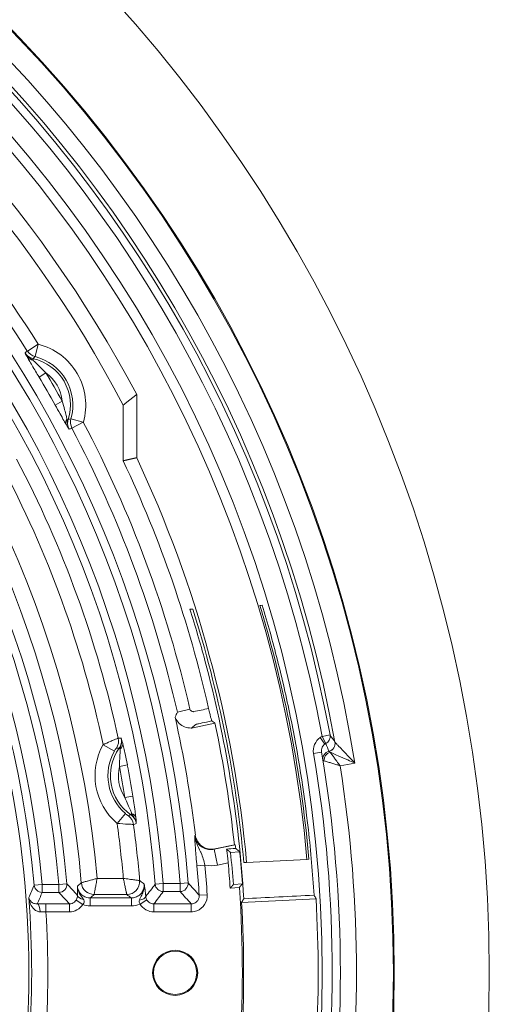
# Model space of a CAD drawing. Header units: inches. Extents: x -2.8 to 15.2, y -6.6 to 17.6.
# Tile 82 of 83: x 14.1 to 15.2, y 14 to 16.4. Entities that reach past the tile are written whole.
import ezdxf

# ---------------------------------------------------------------- set-up
doc = ezdxf.new("R2010")
doc.units = ezdxf.units.IN
doc.header["$MEASUREMENT"] = 0
doc.layers.add('Visible (ANSI)', color=7, linetype='Continuous', lineweight=18)
doc.layers.add('Visible Narrow (ANSI)', color=7, linetype='Continuous', lineweight=18)

msp = doc.modelspace()

# ---------------------------------------------------------------- linework, layer by layer
at = {"layer": 'Visible (ANSI)'}
for p, q in [((14.3652, 15.473), (14.3652, 15.3185)), ((14.3322, 15.4471), (14.3322, 15.3111)), ((14.1979, 15.4124), (14.1949, 15.4133)), ((14.4952, 14.9484), (14.5024, 14.9484)), ((14.499, 14.6575), (14.5565, 14.6697)), ((14.3222, 14.6082), (14.325, 14.6062)), ((14.5075, 14.3818), (14.5075, 14.3818)), ((14.604, 14.3721), (14.5559, 14.3619)), ((14.5849, 14.361), (14.5848, 14.3611)), ((14.6168, 14.355), (14.5946, 14.353)), ((14.604, 14.3721), (14.6055, 14.3717)), ((14.6339, 14.3284), (14.7814, 14.3361)), ((14.7814, 14.3361), (14.7863, 14.3367)), ((14.6271, 14.3284), (14.6339, 14.3284)), ((14.3725, 14.2844), (14.3725, 14.2844)), ((14.2299, 14.279), (14.2299, 14.279)), ((14.6161, 14.2676), (14.5938, 14.2656)), ((14.6014, 14.2746), (14.6237, 14.2765)), ((14.2613, 14.2503), (14.2613, 14.2503)), ((14.3411, 14.2503), (14.3411, 14.2503)), ((14.8035, 14.24), (14.6216, 14.231))]:
    msp.add_line(p, q, dxfattribs=at)
for centre, radius in [((11.6816, 14.0587), 3.5453), ((11.6816, 14.0587), 3.3132), ((11.6816, 14.0587), 3.311), ((11.6816, 14.0587), 3.1369), ((14.4592, 14.0587), 0.0552), ((14.4592, 14.0587), 0.0528)]:
    msp.add_circle(centre, radius, dxfattribs=at)
for radius, start, end in [(3.1122, 5.114, 86.2826), (3.0335, 27.7916, 86.186), (2.9922, 27.6475, 85.6537), (2.9646, 5.2194, 25.1486), (2.9316, 12.7394, 25.292), (2.4202, 333.0447, 26.9553), (2.847, 6.7988, 12.6932), (2.9391, 6.1216, 12), (3.1813, 350.2324, 9.7676), (3.2359, 9.6207, 9.6209), (3.2386, 9.5489, 9.5492), (3.2359, 9.3088, 9.3091), (3.2386, 9.2774, 9.2777), (2.9501, 4.2354, 5.7646), (2.9278, 4.2295, 5.7705), (2.9195, 4.0654, 5.291), (2.9419, 355.9275, 4.0725)]:
    msp.add_arc((11.6816, 14.0587), radius, start, end, dxfattribs=at)
for centre, major_axis, ratio, start_param, end_param in [((14.5477, 14.4004), (-0.0331, -0.0215), 0.998818, 5.825781, 7.486801), ((14.8629, 14.3862), (0.322, 0.0282), 0.004251, 3.669397, 3.79445), ((14.3411, 14.2817), (-0.0213, -0.0232), 0.997926, 0.744593, 2.39699), ((14.3411, 14.2817), (-0.0189, -0.0252), 0.998302, 0.642443, 2.295259), ((14.2613, 14.2817), (-0.0205, 0.0239), 0.998561, 0.949875, 2.433023), ((14.2613, 14.2817), (0.0232, -0.0213), 0.99825, 3.971001, 5.453786), ((14.2403, 14.2495), (-0.0197, -0.0008), 0.582511, 0.05369, 1.274911), ((14.3677, 14.2441), (0.0196, 0.0018), 0.428966, 4.89, 6.234879), ((11.4968, 17.5814), (-0.2771, 5.2796), 0.744838, 3.986439, 3.988647), ((11.7913, 11.9686), (-0.2192, 4.1773), 0.865826, 5.241216, 5.243645), ((11.6859, 14.0587), (3.1228, 0), 0.999999, 6.225087, 6.341284), ((11.6762, 14.0587), (-2.9504, 0), 0.999998, 3.083166, 3.200019)]:
    msp.add_ellipse(centre, major_axis=major_axis, ratio=ratio, start_param=start_param, end_param=end_param, dxfattribs=at)
for points, degree in [([(14.0923, 15.5749), (14.0968, 15.5675), (14.104, 15.562), (14.1114, 15.5579)], 3), ([(14.1949, 15.4133), (14.1947, 15.4049), (14.1959, 15.3959), (14.2001, 15.3882)], 3), ([(14.195, 15.4078), (14.1956, 15.4081), (14.1963, 15.4084), (14.197, 15.4087)], 3), ([(14.6665, 14.957), (14.6683, 14.9572), (14.6702, 14.9575), (14.6721, 14.9577)], 3), ([(14.5024, 14.9484), (14.566, 14.7468), (14.6078, 14.5389), (14.6271, 14.3284)], 3), ([(14.5487, 14.6749), (14.5526, 14.6723), (14.5565, 14.6697)], 2), ([(14.325, 14.6062), (14.3277, 14.6147), (14.3294, 14.6241), (14.3273, 14.6331)], 3), ([(14.5095, 14.3815), (14.5096, 14.3815), (14.5096, 14.3815), (14.5096, 14.3815)], 3), ([(14.5946, 14.353), (14.5898, 14.357), (14.5849, 14.361)], 2), ([(14.6168, 14.355), (14.612, 14.359), (14.6072, 14.3629)], 2), ([(14.6014, 14.2746), (14.5976, 14.2701), (14.5938, 14.2656)], 2), ([(14.6237, 14.2765), (14.6199, 14.2721), (14.6161, 14.2676)], 2)]:
    msp.add_open_spline(points, degree=degree, dxfattribs=at)
msp.add_rational_spline([(14.3652, 15.473), (14.3485, 15.46), (14.3322, 15.4471)], [1.00000000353, 1.00003902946, 1.00000000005], degree=2, dxfattribs=at)
for points, knots in [([(14.1979, 15.4124), (14.1967, 15.4087), (14.1962, 15.4047), (14.1965, 15.4009), (14.1967, 15.3974), (14.1975, 15.3938), (14.1989, 15.3906), (14.1993, 15.3898), (14.1997, 15.389), (14.2001, 15.3882)], [0, 0, 0, 0, 0.4688795, 0.4688795, 0.4688795, 0.8948796, 0.8948796, 0.8948796, 1, 1, 1, 1]), ([(14.7863, 14.3367), (14.7693, 14.5268), (14.7348, 14.7152), (14.6777, 14.9188), (14.6722, 14.9379), (14.6665, 14.957)], [-1.613454, -1.613454, -1.613454, -1.613454, -0.155445, -0.155445, -0.003685, -0.003685, -0.003685, -0.003685]), ([(14.6721, 14.9577), (14.6787, 14.9358), (14.6851, 14.9138), (14.6974, 14.8691), (14.7034, 14.8465), (14.7206, 14.7783), (14.7311, 14.7326), (14.7594, 14.5946), (14.7742, 14.5017), (14.7907, 14.3551), (14.7953, 14.3019), (14.7986, 14.2485)], [-2.310694, -2.310694, -2.310694, -2.310694, -2.135857, -2.135857, -1.957251, -1.957251, -1.599501, -1.599501, -0.882357, -0.882357, -0.474625, -0.474625, -0.474625, -0.474625]), ([(14.6269, 14.24), (14.6148, 14.4367), (14.583, 14.632), (14.5206, 14.865), (14.5083, 14.9068), (14.4952, 14.9484)], [-1.865455, -1.865455, -1.865455, -1.865455, -0.361276, -0.361276, -0.028892, -0.028892, -0.028892, -0.028892]), ([(14.4591, 14.6842), (14.4612, 14.6882), (14.4631, 14.6923), (14.4646, 14.6963), (14.4646, 14.6964), (14.4646, 14.6964)], [1.1674353, 1.1674353, 1.1674353, 1.1674353, 1.5704258, 1.5704258, 1.5796117, 1.5796117, 1.5796117, 1.5796117]), ([(14.541, 14.7051), (14.5415, 14.703), (14.542, 14.7011), (14.5434, 14.695), (14.5442, 14.6914), (14.5457, 14.6854), (14.5463, 14.683), (14.5475, 14.6784), (14.548, 14.6766), (14.5485, 14.6753), (14.5486, 14.675), (14.5487, 14.6749)], [0.0074441, 0.0074441, 0.0074441, 0.0074441, 0.0252111, 0.0252111, 0.0535939, 0.0535939, 0.0783993, 0.0783993, 0.108576, 0.108576, 0.116582, 0.116582, 0.116582, 0.116582]), ([(14.499, 14.6575), (14.4987, 14.6575), (14.4983, 14.6575), (14.4926, 14.6574), (14.4873, 14.6584), (14.4775, 14.6622), (14.473, 14.6651), (14.4654, 14.6724), (14.4623, 14.6767), (14.4598, 14.6824), (14.4594, 14.6833), (14.4591, 14.6842)], [-0.07825077, -0.07825077, -0.07825077, -0.07825077, -0.07759794, -0.07759794, -0.06773848, -0.06773848, -0.05799516, -0.05799516, -0.04825039, -0.04825039, -0.0463366, -0.0463366, -0.0463366, -0.0463366]), ([(14.499, 14.6575), (14.5002, 14.6585), (14.5014, 14.6595), (14.5038, 14.6614), (14.5051, 14.6624), (14.5072, 14.6639), (14.5078, 14.6644), (14.5089, 14.6652), (14.5092, 14.6654), (14.5098, 14.6658), (14.51, 14.6659), (14.5103, 14.6661), (14.5104, 14.6662), (14.5105, 14.6663), (14.5106, 14.6663), (14.5106, 14.6664), (14.5107, 14.6664), (14.5107, 14.6665), (14.5108, 14.6665), (14.511, 14.6666), (14.511, 14.6666), (14.511, 14.6667), (14.511, 14.6667), (14.511, 14.6667), (14.511, 14.6667), (14.511, 14.6667), (14.511, 14.6667), (14.511, 14.6667), (14.511, 14.6667), (14.5111, 14.6667), (14.5111, 14.6667), (14.5111, 14.6667), (14.5111, 14.6667), (14.5112, 14.6668), (14.5113, 14.6668), (14.5117, 14.6669), (14.5119, 14.6669), (14.5125, 14.6671), (14.5129, 14.6672), (14.5142, 14.6674), (14.5152, 14.6677), (14.5212, 14.669), (14.5294, 14.6707), (14.5399, 14.673), (14.5443, 14.6739), (14.5487, 14.6749)], [-0.4223513, -0.4223513, -0.4223513, -0.4223513, -0.4174253, -0.4174253, -0.4125067, -0.4125067, -0.4100505, -0.4100505, -0.4088173, -0.4088173, -0.4081871, -0.4081871, -0.4078425, -0.4078425, -0.4077073, -0.4077073, -0.4075806, -0.4075806, -0.4074425, -0.4074425, -0.4070234, -0.4070234, -0.4063281, -0.4063281, -0.4063052, -0.4063052, -0.4061934, -0.4061934, -0.4060212, -0.4060212, -0.4059779, -0.4059779, -0.4054164, -0.4054164, -0.4040873, -0.4040873, -0.4019716, -0.4019716, -0.3981904, -0.3981904, -0.3896186, -0.3896186, -0.3400341, -0.3400341, -0.3073741, -0.3073741, -0.3073741, -0.3073741]), ([(14.2834, 14.6167), (14.2892, 14.6194), (14.2951, 14.622), (14.3004, 14.6244), (14.304, 14.6259), (14.3073, 14.6274), (14.3102, 14.6286), (14.3126, 14.6296), (14.3148, 14.6305), (14.3164, 14.6312), (14.3178, 14.6318), (14.3188, 14.6322), (14.3194, 14.6324), (14.3199, 14.6326), (14.3201, 14.6327), (14.3202, 14.6327)], [0, 0, 0, 0, 0.319017, 0.319017, 0.319017, 0.534638, 0.534638, 0.534638, 0.722892, 0.722892, 0.722892, 0.888264, 0.888264, 0.888264, 1, 1, 1, 1]), ([(14.3222, 14.6082), (14.3246, 14.6116), (14.3263, 14.6155), (14.3272, 14.6195), (14.328, 14.6229), (14.3282, 14.6265), (14.3278, 14.63), (14.3277, 14.6311), (14.3275, 14.6321), (14.3273, 14.6331)], [0, 0, 0, 0, 0.476227, 0.476227, 0.476227, 0.882168, 0.882168, 0.882168, 1, 1, 1, 1]), ([(14.3574, 14.4217), (14.3573, 14.4216), (14.3567, 14.4217), (14.3557, 14.4217), (14.3548, 14.4217), (14.3534, 14.4218), (14.3516, 14.4219), (14.3494, 14.422), (14.3465, 14.4221), (14.3434, 14.4223), (14.3361, 14.4227), (14.3267, 14.4233), (14.3174, 14.4241)], [0, 0, 0, 0, 0.171242, 0.171242, 0.171242, 0.332768, 0.332768, 0.332768, 0.535362, 0.535362, 0.535362, 1, 1, 1, 1]), ([(14.5848, 14.3611), (14.5851, 14.3595), (14.5854, 14.3576), (14.5861, 14.3521), (14.5867, 14.3477), (14.5877, 14.338), (14.5883, 14.3328), (14.5887, 14.3279)], [0.05338122, 0.05338122, 0.05338122, 0.05338122, 0.07540629, 0.07540629, 0.11324105, 0.11324105, 0.15066514, 0.15066514, 0.15066514, 0.15066514]), ([(14.6072, 14.3629), (14.6069, 14.3653), (14.6066, 14.3673), (14.6059, 14.3707), (14.6056, 14.3716), (14.6055, 14.3717)], [0.53955837, 0.53955837, 0.53955837, 0.53955837, 0.56723946, 0.56723946, 0.60355764, 0.60355764, 0.60355764, 0.60355764]), ([(14.2202, 14.2708), (14.2206, 14.2641), (14.2226, 14.2579), (14.2258, 14.2522), (14.2284, 14.2474), (14.2322, 14.2429), (14.2351, 14.2383)], [0, 0, 0, 0, 0.545539, 0.545539, 0.545539, 1, 1, 1, 1]), ([(14.372, 14.2362), (14.3735, 14.2407), (14.3756, 14.2448), (14.3776, 14.249), (14.3793, 14.2526), (14.3809, 14.2563), (14.382, 14.2602), (14.3827, 14.2626), (14.3833, 14.2651), (14.3835, 14.2675), (14.3839, 14.2702), (14.3839, 14.273), (14.3837, 14.2757), (14.3836, 14.2758), (14.3836, 14.2758), (14.3836, 14.2759)], [0, 0, 0, 0, 0.338015, 0.338015, 0.338015, 0.627923, 0.627923, 0.627923, 0.8034, 0.8034, 0.8034, 0.994764, 0.994764, 0.994764, 1, 1, 1, 1]), ([(14.2172, 14.2363), (14.2174, 14.2366), (14.2176, 14.237), (14.2178, 14.2374), (14.2201, 14.2413), (14.2207, 14.2451), (14.2207, 14.2478), (14.2207, 14.2479), (14.2207, 14.248), (14.2207, 14.2481)], [0, 0, 0, 0, 0.082119, 0.082119, 0.082119, 0.969746, 0.969746, 0.969746, 1, 1, 1, 1]), ([(14.2351, 14.2383), (14.2351, 14.2382), (14.2352, 14.2381), (14.2353, 14.2379), (14.2356, 14.2374), (14.2358, 14.2369), (14.2361, 14.2364), (14.2365, 14.2355), (14.2368, 14.2345), (14.2369, 14.2335), (14.237, 14.2326), (14.2369, 14.2317), (14.2367, 14.2308), (14.2365, 14.2299), (14.2361, 14.2289), (14.2356, 14.2281), (14.2353, 14.2275), (14.2349, 14.227), (14.2345, 14.2265), (14.2343, 14.2262), (14.234, 14.2259), (14.2337, 14.2256)], [0, 0, 0, 0, 0.0330688, 0.0330688, 0.0330688, 0.1569912, 0.1569912, 0.1569912, 0.385392, 0.385392, 0.385392, 0.5744706, 0.5744706, 0.5744706, 0.7834543, 0.7834543, 0.7834543, 0.9086214, 0.9086214, 0.9086214, 0.9940375, 0.9940375, 0.9940375, 0.9940375]), ([(14.6269, 14.24), (14.6555, 14.2414), (14.6813, 14.2427), (14.7414, 14.2457), (14.77, 14.2471), (14.7986, 14.2485)], [0.0928845, 0.0928845, 0.0928845, 0.0928845, 0.3359914, 0.3359914, 0.556444, 0.556444, 0.556444, 0.556444])]:
    msp.add_open_spline(points, degree=3, knots=knots, dxfattribs=at)
msp.add_rational_spline([(14.3652, 15.3185), (14.3633, 15.3181), (14.3613, 15.3177), (14.3549, 15.3162), (14.3485, 15.3148), (14.3404, 15.313), (14.3322, 15.3111)], [1, 1, 1, 1.00000000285, 1, 1, 1], degree=2, knots=[0, 0, 0, 0.279225, 0.279225, 1.211671, 1.211671, 2.406401, 2.406401, 2.406401], dxfattribs=at)
at = {"layer": 'Visible Narrow (ANSI)'}
for p, q in [((14.1246, 15.5963), (14.098, 15.5796)), ((14.1246, 15.5963), (14.1169, 15.5658)), ((14.1121, 15.561), (14.1114, 15.5579)), ((14.1265, 15.5158), (14.1434, 15.5259)), ((14.166, 15.4475), (14.1832, 15.4571)), ((14.2045, 15.4141), (14.2348, 15.4055)), ((14.2348, 15.4055), (14.207, 15.3908)), ((14.4953, 14.7035), (14.4646, 14.6964)), ((14.814, 14.6342), (14.8251, 14.618)), ((14.8183, 14.6368), (14.8377, 14.6404)), ((14.8183, 14.6368), (14.8272, 14.6193)), ((14.2834, 14.6167), (14.3108, 14.6012)), ((14.8168, 14.5984), (14.7974, 14.595)), ((14.8349, 14.6005), (14.8349, 14.6005)), ((14.8982, 14.5717), (14.8622, 14.5653)), ((14.3231, 14.5635), (14.3424, 14.5672)), ((14.3364, 14.4877), (14.3559, 14.4908)), ((14.3174, 14.4241), (14.3378, 14.4481)), ((14.3509, 14.4454), (14.3529, 14.4482)), ((14.5069, 14.3946), (14.5086, 14.3957)), ((14.5543, 14.3608), (14.6055, 14.3717)), ((14.5559, 14.3619), (14.5543, 14.3608)), ((14.5625, 14.3223), (14.5543, 14.3608)), ((14.5319, 14.3219), (14.5123, 14.32)), ((14.5887, 14.3279), (14.5625, 14.3223)), ((14.2685, 14.2896), (14.3326, 14.2896)), ((14.1146, 14.2733), (14.1342, 14.275)), ((14.1342, 14.275), (14.1342, 14.2553)), ((14.1342, 14.275), (14.1751, 14.275)), ((14.1751, 14.275), (14.1947, 14.2767)), ((14.1751, 14.275), (14.1751, 14.2553)), ((14.4104, 14.2755), (14.43, 14.2771)), ((14.43, 14.2771), (14.4712, 14.2771)), ((14.43, 14.2771), (14.43, 14.2574)), ((14.4712, 14.2574), (14.43, 14.2574)), ((14.4712, 14.2771), (14.4908, 14.2786)), ((14.4712, 14.2771), (14.4712, 14.2574)), ((14.1751, 14.2553), (14.1342, 14.2553)), ((14.2336, 14.2255), (14.2172, 14.2363)), ((14.2516, 14.2223), (14.2516, 14.2419)), ((14.2516, 14.2419), (14.3522, 14.2419)), ((14.3411, 14.2503), (14.2613, 14.2503)), ((14.3522, 14.2223), (14.3522, 14.2419)), ((14.3734, 14.2269), (14.3903, 14.2369)), ((14.5377, 14.2497), (14.518, 14.2484)), ((14.1434, 14.2274), (14.2007, 14.2274)), ((14.1434, 14.2077), (14.1434, 14.2274)), ((14.2007, 14.2077), (14.2007, 14.2274)), ((14.3522, 14.2223), (14.2516, 14.2223)), ((14.4071, 14.2274), (14.4984, 14.2274)), ((14.4071, 14.2077), (14.4071, 14.2274)), ((14.4984, 14.2077), (14.4984, 14.2274)), ((14.2007, 14.2077), (14.1434, 14.2077)), ((14.4984, 14.2077), (14.4071, 14.2077))]:
    msp.add_line(p, q, dxfattribs=at)
for centre, radius, start, end in [((11.6816, 14.0587), 3.2572, 9.063, 170.937), ((11.6816, 14.0587), 3.2178, 10.1019, 169.8981), ((11.6816, 14.0587), 3.2092, 10.4436, 169.5564), ((11.6816, 14.0587), 3.1895, 10.4436, 169.5564), ((11.6816, 14.0587), 2.8178, 4.4766, 85.5234), ((11.6816, 14.0587), 2.7981, 4.4766, 85.5234), ((11.6816, 14.0587), 2.7374, 4.5434, 85.4566), ((11.6816, 14.0587), 2.757, 4.5434, 85.4566), ((11.6816, 14.0587), 2.8866, 32.1876, 67.8124), ((11.6816, 14.0587), 2.8551, 32.1876, 67.8124), ((11.6816, 14.0587), 2.5972, 5.1013, 84.8987), ((11.6816, 14.0587), 2.5578, 4.9421, 85.0579), ((11.6816, 14.0587), 2.5225, 4.9586, 85.0414), ((11.6816, 14.0587), 2.5028, 4.9586, 85.0414), ((11.6816, 14.0587), 2.4621, 5.0408, 84.9592), ((11.6816, 14.0587), 2.4424, 5.0408, 84.9592), ((14.0871, 15.4474), 0.1536, 344.1473, 75.8527), ((14.0871, 15.4474), 0.1162, 342.4459, 77.5541), ((14.0871, 15.4474), 0.1221, 344.1473, 75.8527), ((11.6816, 14.0587), 2.8462, 29.2058, 30.7942), ((14.0871, 15.4474), 0.0966, 5.7094, 54.2906), ((11.6816, 14.0587), 2.8659, 29.2058, 30.7942), ((11.6816, 14.0587), 2.8551, 12.9075, 27.8124), ((11.6816, 14.0587), 2.8866, 12.9075, 27.8124), ((11.6816, 14.0587), 2.661, 12.1061, 27.8939), ((11.6816, 14.0587), 2.7003, 12.2742, 27.7258), ((14.8362, 14.6018), 0.0393, 117.0564, 124.3995), ((14.417, 14.541), 0.1536, 150.4437, 229.5563), ((14.417, 14.541), 0.1221, 150.4437, 229.5563), ((14.417, 14.541), 0.1162, 144.6552, 235.3448), ((11.6816, 14.0587), 3.1616, 350.2324, 9.7676), ((14.417, 14.541), 0.0966, 166.5163, 213.4837), ((11.6816, 14.0587), 2.6893, 9.1801, 10.8199), ((11.6816, 14.0587), 2.7089, 9.1801, 10.8199), ((11.6816, 14.0587), 3.2207, 350.9488, 9.0512), ((11.6816, 14.0587), 2.661, 4.9787, 7.8939), ((11.6816, 14.0587), 2.7003, 4.7945, 7.7258), ((11.6816, 14.0587), 2.8428, 3.8263, 5.2757), ((11.6816, 14.0587), 2.8624, 3.8263, 5.2773), ((11.6816, 14.0587), 2.427, 355.6538, 4.3462), ((11.6816, 14.0587), 2.4663, 356.1003, 3.4649)]:
    msp.add_arc(centre, radius, start, end, dxfattribs=at)
for centre, major_axis, ratio, start_param, end_param in [((93.6383, -111.1933), (-79.5144, 126.7911), 0.043611, 0.004846, 0.005966), ((14.1246, 15.5963), (-0.0196, 0.0246), 0.999037, 1.460654, 2.222184), ((14.115, 15.574), (-0.0172, -0.0095), 0.75705, 0.066812, 0.98132), ((111.5708, -77.6147), (-97.4585, 93.1759), 0.040796, 6.281986, 6.283227), ((14.2107, 15.4083), (-0.0169, -0.0101), 0.75705, 5.301865, 6.216374), ((-17.7653, 146.4019), (31.9634, -130.9895), 0.040796, 6.283144, 6.284385), ((14.2348, 15.4055), (-0.0115, 0.0293), 0.999037, 0.919409, 1.680938), ((-55.8114, 147.6612), (70.0471, -132.2571), 0.043611, 6.277219, 6.27834), ((14.2895, 14.626), (0.0022, -0.0314), 0.999028, 0.913652, 1.715408), ((45.2382, -129.6498), (-30.9583, 144.2768), 0.043638, 6.275794, 6.276879), ((14.3118, 14.6156), (0.019, 0.005), 0.741057, 5.267724, 6.218176), ((15.2419, 13.9173), (-0.4157, 0.7014), 0.155087, 6.273536, 6.293447), ((14.8183, 14.6368), (-0.0162, -0.0112), 0.999107, 1.435466, 2.715797), ((14.8302, 14.6196), (-0.0162, -0.0112), 0.999111, 1.210421, 2.714773), ((14.8302, 14.6196), (-0.0113, -0.0161), 0.998528, 0.851331, 2.355438), ((12.7023, 12.8409), (1.4647, -3.1433), 0.7951, 1.776549, 1.78266), ((7.3573, -121.1585), (6.9614, 135.7669), 0.040937, 6.282567, 6.283743), ((14.8396, 14.5814), (-0.0194, -0.0032), 0.999193, 4.7901, 6.283185), ((14.8396, 14.5814), (-0.0194, -0.0032), 0.999217, 4.790407, 6.283185), ((14.8397, 14.5814), (-0.0125, -0.0152), 0.998703, 4.071397, 5.563443), ((14.8411, 14.5803), (0.0114, 0.0161), 0.88157, 0.854665, 2.287029), ((14.8591, 14.5846), (-0.0389, -0.0064), 0.019507, 0.000007, 0.033562), ((-38.6289, 139.6422), (52.9766, -125.1982), 0.040937, 6.282628, 6.283803), ((14.3262, 14.4174), (-0.0087, 0.0303), 0.999028, 4.567777, 5.369533), ((14.3437, 14.4349), (0.0196, 0.0018), 0.741057, 0.06501, 1.015461), ((-5.9367, 160.5774), (20.2543, -146.1643), 0.043638, 0.006306, 0.007392), ((14.5452, 14.4223), (0.0053, -0.1015), 0.867579, 6.072047, 6.419718), ((12.2929, 15.2807), (0.5979, 2.5889), 0.771399, 4.482885, 4.495551), ((14.1342, 14.275), (-0.0182, 0.0075), 0.998396, 0.480633, 1.962226), ((14.1751, 14.275), (-0.0145, -0.0134), 0.997466, 0.826687, 2.481535), ((12.1836, 8.2693), (0.6265, -7.2422), 0.577443, 2.490244, 2.49726), ((12.4362, 19.1667), (0.8552, 6.4216), 0.569033, 3.918264, 3.925464), ((11.6816, 21.0511), (0, 8.4169), 0.553122, 3.767008, 3.773076), ((14.43, 14.2771), (-0.0157, 0.0119), 0.997848, 0.727864, 2.217257), ((14.4712, 14.2771), (-0.0145, -0.0133), 0.997489, 0.831584, 2.478041), ((11.6816, 5.9242), (0, -9.7405), 0.553122, 2.59143, 2.597355), ((12.2612, 7.6732), (0.7196, -7.9943), 0.577355, 2.482697, 2.48935), ((11.6816, 15.6065), (0, 3.1372), 0.866223, 4.257149, 4.26712), ((11.6816, 6.733), (0, -8.7697), 0.553122, 2.595538, 2.601709), ((14.1986, 14.2089), (-0.1565, 0.0066), 0.110185, 5.076858, 5.225094), ((14.1224, 14.2075), (-0.0004, 0.0197), 0.35548, 4.726963, 6.227163), ((14.2524, 14.2838), (-0.0044, -0.0614), 0.899556, 6.017015, 6.347768), ((14.35, 14.2867), (0.0099, -0.0638), 0.877309, 6.147572, 6.531879), ((14.1805, 14.1885), (-0.1044, 0.0098), 0.160797, 5.089812, 5.238319)]:
    msp.add_ellipse(centre, major_axis=major_axis, ratio=ratio, start_param=start_param, end_param=end_param, dxfattribs=at)
for points, knots in [([(14.0923, 15.5749), (14.0926, 15.5744), (14.0929, 15.5739), (14.0933, 15.5734), (14.0953, 15.5705), (14.0979, 15.568), (14.1008, 15.5659), (14.1042, 15.5636), (14.1081, 15.5618), (14.1121, 15.561)], [0, 0, 0, 0, 0.0732278, 0.0732278, 0.0732278, 0.4987201, 0.4987201, 0.4987201, 1, 1, 1, 1]), ([(14.0983, 15.5636), (14.0959, 15.568), (14.094, 15.5715), (14.0923, 15.5748), (14.0923, 15.5749), (14.0923, 15.5749), (14.0923, 15.5749)], [0, 0, 0, 0, 0.989398, 0.989398, 0.989398, 1, 1, 1, 1]), ([(14.1265, 15.5158), (14.1209, 15.5253), (14.1151, 15.5349), (14.1097, 15.544), (14.1071, 15.5484), (14.1045, 15.5528), (14.1023, 15.5567), (14.1008, 15.5592), (14.0994, 15.5616), (14.0983, 15.5636)], [0, 0, 0, 0, 0.553008, 0.553008, 0.553008, 0.822666, 0.822666, 0.822666, 1, 1, 1, 1]), ([(14.1114, 15.5579), (14.1126, 15.5567), (14.114, 15.5553), (14.1155, 15.5539), (14.118, 15.5514), (14.1208, 15.5488), (14.1235, 15.5461), (14.1302, 15.5397), (14.1371, 15.5329), (14.1434, 15.5259)], [0, 0, 0, 0, 0.142878, 0.142878, 0.142878, 0.391219, 0.391219, 0.391219, 1, 1, 1, 1]), ([(14.1933, 15.3991), (14.1916, 15.4019), (14.1896, 15.4054), (14.1874, 15.4093), (14.1844, 15.4144), (14.1812, 15.4202), (14.178, 15.426), (14.174, 15.4331), (14.17, 15.4403), (14.166, 15.4475)], [0, 0, 0, 0, 0.251055, 0.251055, 0.251055, 0.590688, 0.590688, 0.590688, 1, 1, 1, 1]), ([(14.1832, 15.4571), (14.1854, 15.4501), (14.1873, 15.4431), (14.1891, 15.4361), (14.1904, 15.4312), (14.1916, 15.4262), (14.1928, 15.4215), (14.1935, 15.4186), (14.1942, 15.4157), (14.1949, 15.4133)], [0, 0, 0, 0, 0.463782, 0.463782, 0.463782, 0.793323, 0.793323, 0.793323, 1, 1, 1, 1]), ([(14.2001, 15.3882), (14.2, 15.3882), (14.2, 15.3883), (14.2, 15.3883), (14.198, 15.3914), (14.1959, 15.3948), (14.1933, 15.3991)], [0, 0, 0, 0, 0.010602, 0.010602, 0.010602, 1, 1, 1, 1]), ([(14.4953, 14.7035), (14.4955, 14.7026), (14.4959, 14.7018), (14.4963, 14.701), (14.4968, 14.7003), (14.4974, 14.6996), (14.4981, 14.6991), (14.4988, 14.6985), (14.4996, 14.6981), (14.5004, 14.6978), (14.5012, 14.6975), (14.5021, 14.6974), (14.503, 14.6974), (14.5033, 14.6974), (14.5037, 14.6974), (14.504, 14.6974)], [0, 0, 0, 0, 0.228299, 0.228299, 0.228299, 0.456609, 0.456609, 0.456609, 0.684766, 0.684766, 0.684766, 0.912918, 0.912918, 0.912918, 1, 1, 1, 1]), ([(14.504, 14.6974), (14.5041, 14.6974), (14.5042, 14.6975), (14.5043, 14.6975), (14.5044, 14.6975), (14.5045, 14.6975), (14.5046, 14.6975), (14.5168, 14.7001), (14.529, 14.7026), (14.541, 14.7051)], [0, 0, 0, 0, 0.021527, 0.021527, 0.021527, 0.043921, 0.043921, 0.043921, 3.013424, 3.013424, 3.013424, 3.013424]), ([(14.3311, 14.6196), (14.3317, 14.6174), (14.3323, 14.6147), (14.333, 14.6118), (14.3341, 14.6074), (14.3352, 14.6024), (14.3363, 14.5972), (14.3384, 14.5876), (14.3405, 14.5773), (14.3424, 14.5672)], [0, 0, 0, 0, 0.180304, 0.180304, 0.180304, 0.464382, 0.464382, 0.464382, 1, 1, 1, 1]), ([(14.8496, 14.623), (14.8497, 14.6229), (14.8503, 14.6223), (14.8511, 14.6215), (14.8513, 14.6212), (14.8516, 14.6209), (14.8519, 14.6206), (14.8532, 14.6192), (14.855, 14.6173), (14.857, 14.6152), (14.8602, 14.6119), (14.8639, 14.608), (14.8677, 14.604), (14.8733, 14.5981), (14.8792, 14.5918), (14.8853, 14.5854), (14.8895, 14.581), (14.8937, 14.5765), (14.898, 14.572), (14.898, 14.5719), (14.8981, 14.5718), (14.8982, 14.5717)], [0, 0, 0, 0, 0.098638, 0.098638, 0.098638, 0.126664, 0.126664, 0.126664, 0.261477, 0.261477, 0.261477, 0.473088, 0.473088, 0.473088, 0.782112, 0.782112, 0.782112, 0.996453, 0.996453, 0.996453, 1, 1, 1, 1]), ([(14.3156, 14.6086), (14.3156, 14.6086), (14.3156, 14.6085), (14.3155, 14.6085), (14.3153, 14.6083), (14.3149, 14.6076), (14.3143, 14.6068), (14.3139, 14.6062), (14.3135, 14.6055), (14.313, 14.6048), (14.3125, 14.604), (14.3119, 14.603), (14.3113, 14.602), (14.3111, 14.6018), (14.311, 14.6015), (14.3108, 14.6012)], [0, 0, 0, 0, 0.105178, 0.105178, 0.105178, 0.443185, 0.443185, 0.443185, 0.659326, 0.659326, 0.659326, 0.924199, 0.924199, 0.924199, 1, 1, 1, 1]), ([(14.3231, 14.5635), (14.3232, 14.5722), (14.3237, 14.581), (14.3242, 14.5895), (14.3245, 14.5933), (14.3247, 14.5971), (14.3249, 14.6007), (14.3249, 14.6026), (14.325, 14.6045), (14.325, 14.6062)], [0, 0, 0, 0, 0.590992, 0.590992, 0.590992, 0.853657, 0.853657, 0.853657, 1, 1, 1, 1]), ([(14.8251, 14.618), (14.8233, 14.6168), (14.8216, 14.6152), (14.8203, 14.6134), (14.819, 14.6116), (14.818, 14.6096), (14.8174, 14.6075), (14.8167, 14.6054), (14.8164, 14.6031), (14.8165, 14.6009), (14.8166, 14.6001), (14.8167, 14.5992), (14.8168, 14.5984)], [0, 0, 0, 0, 0.295454, 0.295454, 0.295454, 0.591166, 0.591166, 0.591166, 0.887302, 0.887302, 0.887302, 1, 1, 1, 1]), ([(14.8349, 14.6005), (14.8351, 14.6004), (14.8358, 14.5999), (14.8369, 14.5991), (14.8372, 14.5989), (14.8375, 14.5986), (14.8379, 14.5984)], [0, 0, 0, 0, 0.790125, 0.790125, 0.790125, 1, 1, 1, 1]), ([(14.8379, 14.5984), (14.8385, 14.5975), (14.8393, 14.5965), (14.8402, 14.5953), (14.8417, 14.5932), (14.8437, 14.5905), (14.8459, 14.5876), (14.8467, 14.5865), (14.8475, 14.5853), (14.8484, 14.5841), (14.8503, 14.5815), (14.8523, 14.5788), (14.8543, 14.5761), (14.8568, 14.5726), (14.8595, 14.5689), (14.8622, 14.5653)], [0.0002283, 0.0002283, 0.0002283, 0.0002283, 0.1551032, 0.1551032, 0.1551032, 0.4235723, 0.4235723, 0.4235723, 0.5252619, 0.5252619, 0.5252619, 0.7365666, 0.7365666, 0.7365666, 1, 1, 1, 1]), ([(14.8982, 14.5717), (14.8981, 14.5718), (14.898, 14.5718), (14.8979, 14.5719), (14.8922, 14.5744), (14.8866, 14.5769), (14.881, 14.5794), (14.873, 14.5829), (14.865, 14.5865), (14.8576, 14.5897), (14.8526, 14.5919), (14.8477, 14.5941), (14.8435, 14.5959), (14.8414, 14.5968), (14.8395, 14.5977), (14.8379, 14.5984)], [0, 0, 0, 0, 0.004203, 0.004203, 0.004203, 0.258082, 0.258082, 0.258082, 0.62369, 0.62369, 0.62369, 0.873919, 0.873919, 0.873919, 1, 1, 1, 1]), ([(14.823, 14.5773), (14.8226, 14.5774), (14.8223, 14.5775), (14.822, 14.5776), (14.821, 14.5779), (14.8204, 14.5781), (14.8202, 14.5782)], [0, 0, 0, 0, 0.229769, 0.229769, 0.229769, 1, 1, 1, 1]), ([(14.8622, 14.5653), (14.862, 14.5654), (14.8618, 14.5654), (14.8617, 14.5655), (14.8615, 14.5655), (14.8614, 14.5656), (14.8612, 14.5656), (14.861, 14.5657), (14.8607, 14.5658), (14.8604, 14.5659), (14.8599, 14.566), (14.8595, 14.5662), (14.859, 14.5663), (14.8557, 14.5673), (14.8525, 14.5683), (14.8495, 14.5692), (14.8462, 14.5702), (14.843, 14.5712), (14.84, 14.5721), (14.8385, 14.5726), (14.8371, 14.573), (14.8358, 14.5734), (14.8323, 14.5745), (14.8291, 14.5754), (14.8266, 14.5762), (14.8252, 14.5766), (14.824, 14.577), (14.823, 14.5773)], [0, 0, 0, 0, 0.010553, 0.010553, 0.010553, 0.019413, 0.019413, 0.019413, 0.035757, 0.035757, 0.035757, 0.065988, 0.065988, 0.065988, 0.263192, 0.263192, 0.263192, 0.474766, 0.474766, 0.474766, 0.576444, 0.576444, 0.576444, 0.844886, 0.844886, 0.844886, 1, 1, 1, 1]), ([(14.3529, 14.4482), (14.352, 14.4506), (14.3508, 14.4534), (14.3497, 14.4562), (14.3478, 14.4607), (14.3457, 14.4654), (14.3436, 14.4701), (14.3412, 14.4759), (14.3387, 14.4818), (14.3364, 14.4877)], [0, 0, 0, 0, 0.220126, 0.220126, 0.220126, 0.570837, 0.570837, 0.570837, 1, 1, 1, 1]), ([(14.3559, 14.4908), (14.357, 14.4837), (14.3581, 14.4764), (14.3592, 14.4693), (14.3602, 14.4626), (14.3611, 14.4559), (14.3618, 14.4498), (14.3624, 14.4453), (14.3628, 14.4411), (14.3632, 14.4377)], [0, 0, 0, 0, 0.376813, 0.376813, 0.376813, 0.73505, 0.73505, 0.73505, 1, 1, 1, 1]), ([(14.3378, 14.4481), (14.3385, 14.4474), (14.3393, 14.4468), (14.34, 14.4462), (14.3409, 14.4456), (14.3417, 14.445), (14.3424, 14.4444), (14.343, 14.444), (14.3435, 14.4437), (14.3439, 14.4434), (14.3442, 14.4432), (14.3444, 14.443), (14.3446, 14.4429), (14.3448, 14.4428), (14.3448, 14.4428), (14.3449, 14.4428)], [0, 0, 0, 0, 0.228481, 0.228481, 0.228481, 0.487389, 0.487389, 0.487389, 0.684986, 0.684986, 0.684986, 0.838544, 0.838544, 0.838544, 1, 1, 1, 1]), ([(14.3642, 14.4237), (14.364, 14.4253), (14.3636, 14.4269), (14.3632, 14.4285), (14.3621, 14.4319), (14.3605, 14.4351), (14.3585, 14.438), (14.3564, 14.4408), (14.3538, 14.4434), (14.3509, 14.4454)], [0, 0, 0, 0, 0.186333, 0.186333, 0.186333, 0.593109, 0.593109, 0.593109, 1, 1, 1, 1]), ([(14.5069, 14.3946), (14.5074, 14.3906), (14.5085, 14.3866), (14.5102, 14.3829), (14.5121, 14.3788), (14.5146, 14.3751), (14.5177, 14.3719), (14.5208, 14.3688), (14.5244, 14.3661), (14.5284, 14.3641), (14.5323, 14.3621), (14.5366, 14.3608), (14.541, 14.3603), (14.5454, 14.3597), (14.5499, 14.3599), (14.5543, 14.3608)], [0, 0, 0, 0, 0.187102, 0.187102, 0.187102, 0.389863, 0.389863, 0.389863, 0.592922, 0.592922, 0.592922, 0.796353, 0.796353, 0.796353, 1, 1, 1, 1]), ([(14.5069, 14.3946), (14.5076, 14.3878), (14.5093, 14.3813), (14.5118, 14.375), (14.5146, 14.3681), (14.5183, 14.3616), (14.5214, 14.3549), (14.5218, 14.3539), (14.5222, 14.353), (14.5226, 14.352), (14.5246, 14.3474), (14.5264, 14.3424), (14.528, 14.3372), (14.5294, 14.3324), (14.5308, 14.3271), (14.5319, 14.3219)], [0, 0, 0, 0, 0.2749571, 0.2749571, 0.2749571, 0.5733711, 0.5733711, 0.5733711, 0.6145916, 0.6145916, 0.6145916, 0.8140272, 0.8140272, 0.8140272, 0.9990916, 0.9990916, 0.9990916, 0.9990916]), ([(14.5123, 14.32), (14.5117, 14.3275), (14.511, 14.335), (14.5104, 14.342), (14.5098, 14.349), (14.5093, 14.3556), (14.5088, 14.3615), (14.5088, 14.3627), (14.5087, 14.3638), (14.5086, 14.3649), (14.5081, 14.372), (14.5077, 14.378), (14.5075, 14.3833), (14.5073, 14.3873), (14.5071, 14.3911), (14.5069, 14.3946)], [0, 0, 0, 0, 0.2281, 0.2281, 0.2281, 0.455334, 0.455334, 0.455334, 0.499662, 0.499662, 0.499662, 0.78219, 0.78219, 0.78219, 1, 1, 1, 1]), ([(14.2685, 14.2896), (14.2653, 14.2887), (14.262, 14.2878), (14.2588, 14.2869), (14.2576, 14.2866), (14.2565, 14.2863), (14.2553, 14.286), (14.2516, 14.2849), (14.248, 14.284), (14.2449, 14.2831), (14.2445, 14.283), (14.2442, 14.2829), (14.2438, 14.2828), (14.2409, 14.282), (14.2383, 14.2813), (14.2362, 14.2807), (14.2355, 14.2805), (14.2349, 14.2804), (14.2343, 14.2802), (14.2334, 14.28), (14.2325, 14.2797), (14.2319, 14.2795), (14.2308, 14.2792), (14.2301, 14.2791), (14.2299, 14.279)], [0, 0, 0, 0, 0.167098, 0.167098, 0.167098, 0.229608, 0.229608, 0.229608, 0.433037, 0.433037, 0.433037, 0.456408, 0.456408, 0.456408, 0.651957, 0.651957, 0.651957, 0.713926, 0.713926, 0.713926, 0.820436, 0.820436, 0.820436, 1, 1, 1, 1]), ([(14.2685, 14.2896), (14.2677, 14.285), (14.2668, 14.2804), (14.266, 14.2761), (14.2653, 14.2723), (14.2647, 14.2687), (14.2641, 14.2655), (14.264, 14.2652), (14.264, 14.2648), (14.2639, 14.2644), (14.2633, 14.2614), (14.2629, 14.2588), (14.2625, 14.2566), (14.2623, 14.256), (14.2622, 14.2553), (14.2621, 14.2547), (14.2619, 14.2538), (14.2618, 14.2529), (14.2617, 14.2522), (14.2614, 14.2511), (14.2613, 14.2504), (14.2613, 14.2503)], [0, 0, 0, 0, 0.2296054, 0.2296054, 0.2296054, 0.4330433, 0.4330433, 0.4330433, 0.4564154, 0.4564154, 0.4564154, 0.6519722, 0.6519722, 0.6519722, 0.7139421, 0.7139421, 0.7139421, 0.8204484, 0.8204484, 0.8204484, 1, 1, 1, 1]), ([(14.3725, 14.2844), (14.3723, 14.2844), (14.3717, 14.2845), (14.3706, 14.2846), (14.3699, 14.2847), (14.3688, 14.2848), (14.3676, 14.285), (14.3673, 14.2851), (14.367, 14.2851), (14.3666, 14.2851), (14.3643, 14.2854), (14.3614, 14.2858), (14.3581, 14.2863), (14.3579, 14.2863), (14.3577, 14.2863), (14.3575, 14.2863), (14.3543, 14.2868), (14.3508, 14.2872), (14.347, 14.2877), (14.3424, 14.2883), (14.3374, 14.289), (14.3326, 14.2896)], [0, 0, 0, 0, 0.170561, 0.170561, 0.170561, 0.296958, 0.296958, 0.296958, 0.32806, 0.32806, 0.32806, 0.542492, 0.542492, 0.542492, 0.554707, 0.554707, 0.554707, 0.756287, 0.756287, 0.756287, 1, 1, 1, 1]), ([(14.3326, 14.2896), (14.3333, 14.286), (14.3341, 14.2824), (14.3349, 14.2789), (14.3351, 14.2777), (14.3354, 14.2765), (14.3357, 14.2754), (14.3365, 14.2717), (14.3372, 14.2681), (14.3379, 14.265), (14.338, 14.2648), (14.338, 14.2646), (14.338, 14.2644), (14.3388, 14.2612), (14.3394, 14.2583), (14.3399, 14.256), (14.3399, 14.2557), (14.34, 14.2554), (14.3401, 14.2551), (14.3403, 14.2539), (14.3406, 14.2529), (14.3407, 14.2521), (14.341, 14.251), (14.3411, 14.2504), (14.3411, 14.2503)], [0, 0, 0, 0, 0.181616, 0.181616, 0.181616, 0.243715, 0.243715, 0.243715, 0.445284, 0.445284, 0.445284, 0.457499, 0.457499, 0.457499, 0.671919, 0.671919, 0.671919, 0.703021, 0.703021, 0.703021, 0.829422, 0.829422, 0.829422, 1, 1, 1, 1]), ([(14.3725, 14.2844), (14.3729, 14.2841), (14.3733, 14.2838), (14.3737, 14.2835), (14.377, 14.281), (14.3803, 14.2784), (14.3836, 14.2759)], [0, 0, 0, 0, 0.105403, 0.105403, 0.105403, 1, 1, 1, 1]), ([(14.2202, 14.2708), (14.2208, 14.2713), (14.2214, 14.2718), (14.222, 14.2723), (14.2246, 14.2745), (14.2273, 14.2768), (14.2299, 14.279)], [0, 0, 0, 0, 0.184627, 0.184627, 0.184627, 1, 1, 1, 1]), ([(14.2202, 14.2708), (14.2203, 14.2693), (14.2205, 14.2679), (14.2208, 14.2665), (14.2216, 14.2631), (14.223, 14.2597), (14.2248, 14.2567), (14.2267, 14.2537), (14.2291, 14.251), (14.2319, 14.2488), (14.2346, 14.2466), (14.2378, 14.2449), (14.2411, 14.2437), (14.2445, 14.2425), (14.248, 14.2419), (14.2516, 14.2419)], [0, 0, 0, 0, 0.09199, 0.09199, 0.09199, 0.318765, 0.318765, 0.318765, 0.545619, 0.545619, 0.545619, 0.772742, 0.772742, 0.772742, 1, 1, 1, 1]), ([(14.3522, 14.2419), (14.3558, 14.2419), (14.3594, 14.2425), (14.3627, 14.2437), (14.366, 14.2449), (14.3692, 14.2466), (14.3719, 14.2488), (14.3747, 14.251), (14.3771, 14.2537), (14.379, 14.2567), (14.3808, 14.2597), (14.3822, 14.263), (14.383, 14.2665), (14.3837, 14.2696), (14.3839, 14.2728), (14.3836, 14.2759)], [0, 0, 0, 0, 0.204754, 0.204754, 0.204754, 0.409355, 0.409355, 0.409355, 0.613638, 0.613638, 0.613638, 0.817775, 0.817775, 0.817775, 1, 1, 1, 1]), ([(14.3836, 14.2759), (14.384, 14.2738), (14.3843, 14.2717), (14.3847, 14.2693), (14.3849, 14.2674), (14.3852, 14.2655), (14.3855, 14.2633), (14.3855, 14.2628), (14.3856, 14.2622), (14.3857, 14.2616), (14.3862, 14.257), (14.3868, 14.2515), (14.3874, 14.2455)], [0, 0, 0, 0, 0.283546, 0.283546, 0.283546, 0.499725, 0.499725, 0.499725, 0.557361, 0.557361, 0.557361, 1, 1, 1, 1]), ([(14.1016, 14.2426), (14.1019, 14.2406), (14.1026, 14.2386), (14.1037, 14.2368), (14.1046, 14.2352), (14.1059, 14.2336), (14.1075, 14.2322), (14.1081, 14.2317), (14.1087, 14.2313), (14.1094, 14.2308), (14.1111, 14.2296), (14.1132, 14.2286), (14.1158, 14.2279), (14.1177, 14.2274), (14.1199, 14.2271), (14.1224, 14.2272)], [0, 0, 0, 0, 0.288689, 0.288689, 0.288689, 0.534578, 0.534578, 0.534578, 0.619984, 0.619984, 0.619984, 0.842394, 0.842394, 0.842394, 1, 1, 1, 1]), ([(14.1294, 14.2079), (14.127, 14.2079), (14.1247, 14.2084), (14.1226, 14.2092), (14.122, 14.2094), (14.1213, 14.2097), (14.1207, 14.21), (14.1173, 14.2117), (14.1144, 14.2141), (14.1121, 14.2168), (14.1086, 14.2207), (14.1062, 14.2252), (14.1045, 14.2299), (14.103, 14.234), (14.102, 14.2383), (14.1016, 14.2426)], [0, 0, 0, 0, 0.126609, 0.126609, 0.126609, 0.166623, 0.166623, 0.166623, 0.389478, 0.389478, 0.389478, 0.716263, 0.716263, 0.716263, 1, 1, 1, 1]), ([(14.2007, 14.2274), (14.2029, 14.2274), (14.2051, 14.2277), (14.2072, 14.2285), (14.2093, 14.2292), (14.2113, 14.2303), (14.213, 14.2317), (14.2146, 14.233), (14.216, 14.2345), (14.2172, 14.2363)], [0, 0, 0, 0, 0.340986, 0.340986, 0.340986, 0.681416, 0.681416, 0.681416, 1, 1, 1, 1]), ([(14.3733, 14.2269), (14.3733, 14.227), (14.3733, 14.2271), (14.3732, 14.2271), (14.3729, 14.2275), (14.3727, 14.2279), (14.3725, 14.2283), (14.3719, 14.2293), (14.3716, 14.2303), (14.3714, 14.2314), (14.3713, 14.2319), (14.3713, 14.2325), (14.3713, 14.233), (14.3714, 14.2341), (14.3716, 14.2351), (14.372, 14.2362)], [0.0119437, 0.0119437, 0.0119437, 0.0119437, 0.034625, 0.034625, 0.034625, 0.1722835, 0.1722835, 0.1722835, 0.5007999, 0.5007999, 0.5007999, 0.6661433, 0.6661433, 0.6661433, 1, 1, 1, 1]), ([(14.3874, 14.2455), (14.3875, 14.2447), (14.3876, 14.2438), (14.3878, 14.2429), (14.3882, 14.2411), (14.389, 14.2391), (14.3901, 14.2372), (14.3902, 14.2371), (14.3902, 14.237), (14.3903, 14.2369)], [0, 0, 0, 0, 0.326094, 0.326094, 0.326094, 0.966061, 0.966061, 0.966061, 1, 1, 1, 1]), ([(14.3903, 14.2369), (14.3914, 14.235), (14.3929, 14.2333), (14.3946, 14.2319), (14.3963, 14.2305), (14.3982, 14.2294), (14.4003, 14.2286), (14.4025, 14.2278), (14.4048, 14.2274), (14.4071, 14.2274)], [0, 0, 0, 0, 0.326719, 0.326719, 0.326719, 0.653388, 0.653388, 0.653388, 1, 1, 1, 1]), ([(14.5377, 14.2497), (14.5388, 14.2329), (14.5277, 14.2161), (14.512, 14.2102), (14.5077, 14.2086), (14.503, 14.2077), (14.4984, 14.2077)], [0, 0, 0, 0, 0.784798, 0.784798, 0.784798, 1, 1, 1, 1]), ([(14.4984, 14.2274), (14.5006, 14.2274), (14.5029, 14.2277), (14.505, 14.2285), (14.507, 14.2292), (14.509, 14.2303), (14.5107, 14.2317), (14.5125, 14.233), (14.514, 14.2347), (14.5151, 14.2366), (14.5163, 14.2385), (14.5171, 14.2406), (14.5176, 14.2427), (14.518, 14.2446), (14.5182, 14.2465), (14.518, 14.2484)], [0, 0, 0, 0, 0.206281, 0.206281, 0.206281, 0.41223, 0.41223, 0.41223, 0.61786, 0.61786, 0.61786, 0.823673, 0.823673, 0.823673, 1, 1, 1, 1])]:
    msp.add_open_spline(points, degree=3, knots=knots, dxfattribs=at)
for points in [[(14.3273, 14.6331), (14.3284, 14.6292), (14.3297, 14.6251), (14.3311, 14.6196)], [(14.7974, 14.595), (14.7948, 14.6099), (14.8017, 14.6258), (14.814, 14.6342)], [(14.8272, 14.6193), (14.8299, 14.6129), (14.8324, 14.6066), (14.8349, 14.6005)], [(14.8496, 14.6231), (14.8496, 14.6231), (14.8496, 14.623), (14.8496, 14.623)], [(14.8349, 14.6005), (14.8349, 14.6005), (14.8349, 14.6005), (14.8349, 14.6005)], [(14.3642, 14.4237), (14.3631, 14.4329), (14.3583, 14.4412), (14.3529, 14.4482)], [(14.3632, 14.4377), (14.3637, 14.4321), (14.364, 14.4278), (14.3642, 14.4237)], [(14.2207, 14.2481), (14.2203, 14.258), (14.2202, 14.2649), (14.2202, 14.2708)], [(14.2613, 14.2503), (14.2581, 14.2475), (14.2548, 14.2447), (14.2516, 14.2419)], [(14.3522, 14.2419), (14.3485, 14.2447), (14.3448, 14.2475), (14.3411, 14.2503)], [(14.2336, 14.2255), (14.2265, 14.2147), (14.2136, 14.2077), (14.2007, 14.2077)], [(14.4071, 14.2077), (14.3937, 14.2077), (14.3803, 14.2153), (14.3734, 14.2269)]]:
    msp.add_open_spline(points, degree=3, dxfattribs=at)

doc.saveas('drawing.dxf')
